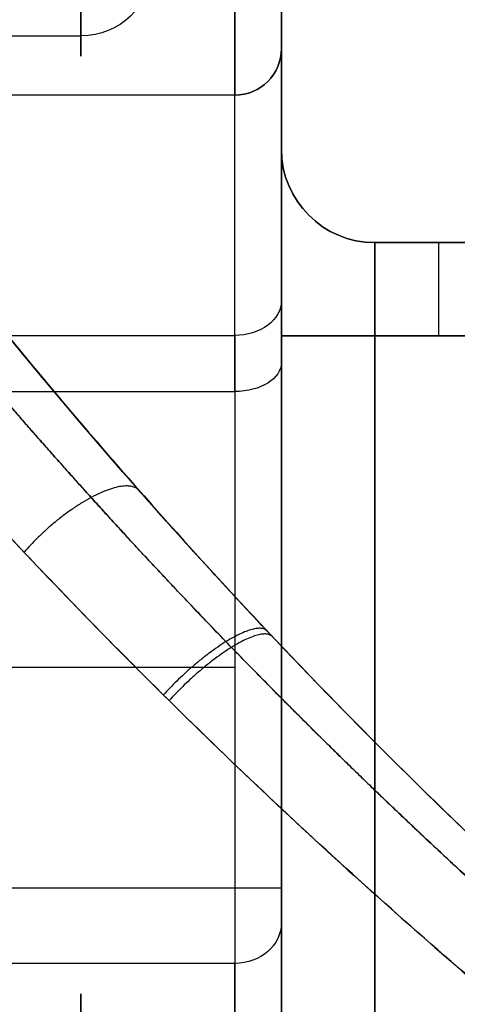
# Model space of a CAD drawing. Header units: millimetres. Extents: x -105 to 152, y -114 to 65.
# Tile 224 of 256: x 111.27 to 115.96, y -52.16 to -41.61. Entities that reach past the tile are written whole.
import ezdxf

# ---------------------------------------------------------------- set-up
doc = ezdxf.new("R2010")
doc.units = ezdxf.units.MM
doc.layers.add('Layer 01', color=7, linetype='Continuous', true_color=0x000000)

# ---------------------------------------------------------------- blocks, each defined once
blk = doc.blocks.new('Block 02')
at = {"layer": 'Layer 01'}
for p, q in [((114.076, -43, 0.521), (114.076, -40.157, 0.521)), ((106.676, -41.784, 55.6), (111.926, -41.784, 55.6)), ((113.576, -42.419, -55.249), (98.576, -42.419, -55.249)), ((116.442, -44, 18.5), (115.076, -44, 18.5)), ((115.759, -44, 0.5), (115.759, -44, 36.5))]:
    blk.add_line(p, q, dxfattribs=at)
at = {"layer": 'Layer 01', "extrusion": (1, 8.42983e-15, -1.04972e-14)}
blk.add_arc((4.526, -18.033, 114.076), 79.551, 119.4223, 128.76637, dxfattribs=at)
at = {"layer": 'Layer 01', "extrusion": (1, 0, 0)}
for centre, radius, start, end in [((4.526, -18.033, 114.076), 79.551, 119.42233, 128.76637), ((-38.419, -59.51, 114.076), 3.5, 180, 265.3581), ((-45, 0.5, 114.076), 2, 327.6136, 0), ((-45, 36.5, 114.076), 2, 0, 60), ((-45, 0.5, 115.076), 1, 270, 360), ((-45, 36.5, 115.759), 1, 0, 90), ((18, 4.5, 114.076), 79.551, 209.42233, 218.07606), ((-59.13, -39, 114.076), 9, 29.4223, 90)]:
    blk.add_arc(centre, radius, start, end, dxfattribs=at)
at = {"layer": 'Layer 01', "extrusion": (-1, 1.97662e-28, -2.92008e-28)}
blk.add_arc((-4.526, -18.033, -113.576), 80.051, 51.23363, 60.57767, dxfattribs=at)
at = {"layer": 'Layer 01', "extrusion": (-1, 1.70268e-16, 5.17134e-17)}
for centre, radius in [((37, 57.053, -111.926), 5), ((37, 57.053, -112.676), 4.25)]:
    blk.add_arc(centre, radius, 253.1055, 73.1055, dxfattribs=at)
at = {"layer": 'Layer 01', "extrusion": (1, 3.57512e-16, 4.40327e-15)}
blk.add_arc((-38.419, -59.51, 114.076), 3.5, 180, 265.3582, dxfattribs=at)
at = {"layer": 'Layer 01', "extrusion": (-1, 3.26116e-29, 3.00711e-29)}
blk.add_arc((38.419, -59.51, -113.576), 4, 274.6419, 360, dxfattribs=at)
at = {"layer": 'Layer 01', "extrusion": (-1.77947e-16, 0.29061, -0.956842)}
blk.add_arc((-111.926, -23.073, -65.343), 0.75, 180, 270, dxfattribs=at)
at = {"layer": 'Layer 01', "extrusion": (-2.84217e-14, 4.26326e-14, -1)}
blk.add_arc((-113.576, -41.919, 59.51), 0.5, 180, 270, dxfattribs=at)
at = {"layer": 'Layer 01', "extrusion": (-8.15278e-10, 1.66533e-15, -1)}
blk.add_arc((-113.576, -41.919, 50.989), 0.5, 180, 270, dxfattribs=at)
at = {"layer": 'Layer 01'}
for centre, radius, start, end in [((113.576, -41.919, -59.51), 0.5, 270, 0), ((113.576, -41.919, -55.249), 0.5, 270, 0), ((115.076, -43, 0.5), 1, 180, 270)]:
    blk.add_arc(centre, radius, start, end, dxfattribs=at)
at = {"layer": 'Layer 01', "extrusion": (-1, 5.25862e-15, -4.28731e-24)}
blk.add_arc((50.919, -50.989, -114.076), 9, 134.4057, 180, dxfattribs=at)
at = {"layer": 'Layer 01', "extrusion": (-1, 1.06261e-29, 4.48998e-30)}
blk.add_arc((50.919, -50.989, -113.576), 8.5, 134.1877, 180, dxfattribs=at)
at = {"layer": 'Layer 01', "extrusion": (0, 1.249e-16, -1)}
blk.add_arc((-115.076, -43, -36.5), 1, 270, 0, dxfattribs=at)
at = {"layer": 'Layer 01', "extrusion": (-1, -2.52029e-29, -7.10543e-15)}
blk.add_arc((45, 0.5, -114.076), 2, 180, 270, dxfattribs=at)
at = {"layer": 'Layer 01', "extrusion": (-1, 7.10543e-15, 5.09222e-29)}
blk.add_arc((45, 36.5, -114.076), 2, 90, 180, dxfattribs=at)
at = {"layer": 'Layer 01', "extrusion": (0, 0, -1)}
for centre, radius, start, end in [((-115.076, -43, -18.5), 1, 270, 0), ((-157.576, -7, -18.495), 60, 294.19454, 322.93281)]:
    blk.add_arc(centre, radius, start, end, dxfattribs=at)
at = {"layer": 'Layer 01', "extrusion": (1, -3.09204e-29, -3.09204e-29)}
blk.add_arc((-45, 36.5, 115.076), 1, 0, 90, dxfattribs=at)
at = {"layer": 'Layer 01', "extrusion": (-1, 0, 0)}
blk.add_arc((45, 0.5, -115.759), 1, 180, 270, dxfattribs=at)
at = {"layer": 'Layer 01', "extrusion": (1, 1.23524e-14, 9.67718e-15)}
blk.add_arc((18, 4.5, 114.076), 79.551, 209.42233, 218.07606, dxfattribs=at)
at = {"layer": 'Layer 01', "extrusion": (-1, -1.25333e-28, -8.378e-29)}
blk.add_arc((-18, 4.5, -113.576), 80.051, 321.90005, 330.57767, dxfattribs=at)
at = {"layer": 'Layer 01', "extrusion": (0, -1, 0)}
blk.add_arc((115.076, -1.5, 45), 1, 90, 180, dxfattribs=at)
at = {"layer": 'Layer 01', "extrusion": (0, -1, 7.10543e-15)}
blk.add_arc((115.076, 38.5, 45), 1, 180, 270, dxfattribs=at)
at = {"layer": 'Layer 01', "extrusion": (1.54447e-14, -0.779706, -0.626146)}
blk.add_arc((113.576, 62.656, 7.762), 0.5, 360, 90, dxfattribs=at)
at = {"layer": 'Layer 01', "extrusion": (-1, -5.51905e-24, -7.16761e-15)}
blk.add_arc((50.919, 51.011, -114.076), 9, 231.2336, 270, dxfattribs=at)
at = {"layer": 'Layer 01', "extrusion": (-1, 1.87978e-29, -5.34292e-29)}
blk.add_arc((50.919, 51.011, -113.576), 8.5, 231.2336, 270, dxfattribs=at)
at = {"layer": 'Layer 01', "extrusion": (-3.09204e-29, -1, -3.09204e-29)}
blk.add_arc((113.576, 42.011, 50.919), 0.5, 360, 90, dxfattribs=at)
at = {"layer": 'Layer 01', "extrusion": (-5.60471e-13, 0.491243, -0.871022)}
blk.add_arc((-113.576, -61.662, 4.923), 0.5, 180, 270, dxfattribs=at)
at = {"layer": 'Layer 01', "extrusion": (-1, 2.70332e-15, 1.52463e-15)}
blk.add_arc((59.13, -39, -114.076), 9, 90, 150.5777, dxfattribs=at)
at = {"layer": 'Layer 01', "extrusion": (-1, -5.17134e-17, 1.70268e-16)}
blk.add_arc((57.053, -37, -111.926), 5, 163.1055, 343.1055, dxfattribs=at)
at = {"layer": 'Layer 01', "extrusion": (-1, -1.7229e-30, -2.94971e-30)}
blk.add_arc((59.13, -39, -113.576), 8.5, 90, 150.5777, dxfattribs=at)
at = {"layer": 'Layer 01'}
for points in [[(114.076, -41.919, -50.989), (114.076, -41.919, -55.249), (114.076, -41.919, -59.51)], [(113.576, -42.419, -59.51), (106.076, -42.419, -59.51), (98.576, -42.419, -59.51)], [(113.576, -42.419, -50.989), (106.076, -42.419, -50.989), (98.576, -42.419, -50.989)], [(113.576, -42.419, -50.989), (113.576, -42.419, -55.249), (113.576, -42.419, -59.51)], [(114.076, -43, 36.5), (114.076, -43, 18.5), (114.076, -43, 0.5)], [(115.076, -44, 0.5), (115.759, -44, 0.5), (116.442, -44, 0.5)], [(115.076, -44, 36.5), (115.076, -44, 18.5), (115.076, -44, 0.5)], [(116.442, -44, 36.5), (115.759, -44, 36.5), (115.076, -44, 36.5)], [(105.076, -44.995, -44.894), (109.326, -44.995, -44.894), (113.576, -44.995, -44.894)], [(114.076, -45, -1.5), (114.076, -54.75, -1.5), (114.076, -64.5, -1.5)], [(114.076, -64.5, 38.5), (114.076, -54.75, 38.5), (114.076, -45, 38.5)], [(115.076, -45, -0.5), (115.759, -45, -0.5), (116.442, -45, -0.5)], [(115.076, -64.5, -0.5), (115.076, -54.75, -0.5), (115.076, -45, -0.5)], [(116.442, -45, 37.5), (115.759, -45, 37.5), (115.076, -45, 37.5)], [(115.076, -45, 37.5), (115.076, -54.75, 37.5), (115.076, -64.5, 37.5)], [(105.076, -45.597, 44.383), (109.326, -45.597, 44.383), (113.576, -45.597, 44.383)], [(105.076, -48.551, -39.987), (109.326, -48.551, -39.987), (113.576, -48.551, -39.987)], [(113.576, -50.919, 42.511), (106.076, -50.919, 42.511), (98.576, -50.919, 42.511)], [(113.576, -50.919, 42.511), (113.576, -55.96, 42.511), (113.576, -61, 42.511)], [(114.076, -50.919, 42.011), (114.076, -55.96, 42.011), (114.076, -61, 42.011)], [(113.576, -51.726, -34.824), (109.326, -51.726, -34.824), (105.076, -51.726, -34.824)]]:
    blk.add_open_spline(points, degree=2, dxfattribs=at)
for points, knots in [([(114.076, -44.622, -44.56), (114.076, -44.719, -44.646), (114.022, -44.817, -44.734), (113.837, -44.954, -44.858), (113.708, -44.995, -44.894), (113.576, -44.995, -44.894)], [0, 0, 0, 0, 0.4030358, 0.4030358, 0.8060716, 0.8060716, 0.8060716, 0.8060716]), ([(111.185, -45.051, 7.127), (112.045, -46.1, 6.499), (112.96, -47.142, 5.982), (114.902, -49.201, 5.161), (115.931, -50.219, 4.857), (117.572, -51.724, 4.589), (118.13, -52.217, 4.532), (119.259, -53.177, 4.488), (119.831, -53.646, 4.501), (120.99, -54.56, 4.604), (121.577, -55.006, 4.694), (122.469, -55.658, 4.893), (122.768, -55.873, 4.97), (123.361, -56.29, 5.146), (123.656, -56.493, 5.244), (124.537, -57.089, 5.572), (125.117, -57.467, 5.834), (125.976, -58.005, 6.299), (126.26, -58.18, 6.466), (126.823, -58.52, 6.825), (127.101, -58.685, 7.018), (128.453, -59.473, 8.028), (129.43, -59.997, 9.001), (130.488, -60.538, 10.451), (130.69, -60.64, 10.752), (131.07, -60.828, 11.366), (131.247, -60.915, 11.681), (131.744, -61.156, 12.645), (132.028, -61.29, 13.317), (132.378, -61.452, 14.368), (132.482, -61.5, 14.728), (132.661, -61.582, 15.452), (132.735, -61.616, 15.816), (132.917, -61.698, 16.913), (132.98, -61.727, 17.652), (132.988, -61.731, 18.773), (132.976, -61.725, 19.151), (132.922, -61.701, 19.898), (132.88, -61.682, 20.268), (132.713, -61.606, 21.369), (132.546, -61.53, 22.089), (132.209, -61.374, 23.149), (132.083, -61.315, 23.5), (131.805, -61.184, 24.183), (131.655, -61.112, 24.516), (131.167, -60.877, 25.492), (130.796, -60.694, 26.11), (130.171, -60.376, 26.99), (129.951, -60.263, 27.275), (129.497, -60.025, 27.82), (129.262, -59.9, 28.081), (128.535, -59.507, 28.83), (128.021, -59.22, 29.286), (127.209, -58.749, 29.905), (126.931, -58.585, 30.101), (126.372, -58.249, 30.466), (126.089, -58.075, 30.635), (125.232, -57.541, 31.11), (124.65, -57.164, 31.38), (123.763, -56.566, 31.719), (123.464, -56.361, 31.821), (122.869, -55.944, 32.002), (122.572, -55.732, 32.081), (121.684, -55.086, 32.287), (121.095, -54.642, 32.382), (120.219, -53.953, 32.466), (119.928, -53.72, 32.484), (119.348, -53.247, 32.502), (119.059, -53.007, 32.502), (118.205, -52.282, 32.474), (117.65, -51.793, 32.42), (116.022, -50.306, 32.164), (114.988, -49.288, 31.868), (113.509, -47.726, 31.253), (113.028, -47.199, 31.019), (112.102, -46.148, 30.499), (111.654, -45.622, 30.213), (111.222, -45.096, 29.9)], [-71.523261, -71.523261, -71.523261, -71.523261, -67.053058, -67.053058, -62.582854, -62.582854, -60.347752, -60.347752, -58.11265, -58.11265, -55.877548, -55.877548, -54.759997, -54.759997, -53.642446, -53.642446, -51.407344, -51.407344, -50.289793, -50.289793, -49.172242, -49.172242, -44.702038, -44.702038, -43.584487, -43.584487, -42.466937, -42.466937, -40.231835, -40.231835, -39.114284, -39.114284, -37.996733, -37.996733, -35.761631, -35.761631, -34.64408, -34.64408, -33.526529, -33.526529, -31.291427, -31.291427, -30.173876, -30.173876, -29.056325, -29.056325, -26.821223, -26.821223, -25.703672, -25.703672, -24.586121, -24.586121, -22.351019, -22.351019, -21.233468, -21.233468, -20.115917, -20.115917, -17.880815, -17.880815, -16.763264, -16.763264, -15.645713, -15.645713, -13.410612, -13.410612, -12.293061, -12.293061, -11.17551, -11.17551, -8.940408, -8.940408, -4.470204, -4.470204, -2.235102, -2.235102, 0, 0, 0, 0]), ([(109.828, -45.685, 6.315), (110.453, -46.395, 5.867), (111.102, -47.102, 5.472), (112.454, -48.504, 4.785), (113.156, -49.2, 4.492), (114.616, -50.578, 4.012), (115.374, -51.26, 3.824), (116.557, -52.274, 3.631), (116.957, -52.608, 3.582), (117.761, -53.264, 3.517), (118.167, -53.587, 3.5), (118.576, -53.904, 3.5)], [-12.451459, -12.451459, -12.451459, -12.451459, -9.338594, -9.338594, -6.22573, -6.22573, -3.112865, -3.112865, -1.556432, -1.556432, 0, 0, 0, 0]), ([(118.576, -53.904, 33.5), (117.755, -53.267, 33.5), (116.959, -52.617, 33.433), (115.413, -51.294, 33.184), (114.663, -50.62, 33.001), (113.571, -49.592, 32.646), (113.213, -49.246, 32.514), (112.507, -48.549, 32.223), (112.159, -48.197, 32.063), (111.139, -47.141, 31.549), (110.49, -46.436, 31.157), (109.869, -45.731, 30.714)], [-12.383203, -12.383203, -12.383203, -12.383203, -9.287402, -9.287402, -6.191602, -6.191602, -4.643701, -4.643701, -3.095801, -3.095801, 0, 0, 0, 0])]:
    blk.add_open_spline(points, degree=3, knots=knots, dxfattribs=at)
blk.add_rational_spline([(110.593, -45.08, 6.352), (111.486, -46.14, 5.733), (112.448, -47.21, 5.216), (114.484, -49.314, 4.409), (115.558, -50.353, 4.111), (117.278, -51.893, 3.86), (117.859, -52.395, 3.81), (119.034, -53.371, 3.781), (119.629, -53.847, 3.802), (120.834, -54.777, 3.922), (121.444, -55.23, 4.02), (122.373, -55.893, 4.235), (122.684, -56.111, 4.317), (123.301, -56.535, 4.504), (123.609, -56.742, 4.607), (124.524, -57.347, 4.952), (125.13, -57.732, 5.226), (126.026, -58.281, 5.713), (126.323, -58.459, 5.887), (126.911, -58.806, 6.261), (127.202, -58.974, 6.462), (128.613, -59.776, 7.512), (129.644, -60.315, 8.527), (130.763, -60.871, 10.044), (130.977, -60.976, 10.36), (131.379, -61.17, 11.004), (131.567, -61.259, 11.333), (132.095, -61.507, 12.344), (132.396, -61.645, 13.05), (132.768, -61.813, 14.156), (132.879, -61.862, 14.534), (133.07, -61.947, 15.297), (133.15, -61.982, 15.68), (133.343, -62.067, 16.836), (133.41, -62.096, 17.616), (133.418, -62.1, 18.798), (133.405, -62.094, 19.196), (133.346, -62.068, 19.984), (133.302, -62.049, 20.375), (133.122, -61.97, 21.534), (132.942, -61.891, 22.293), (132.583, -61.729, 23.408), (132.447, -61.668, 23.777), (132.152, -61.532, 24.493), (131.991, -61.458, 24.843), (131.472, -61.215, 25.866), (131.077, -61.026, 26.513), (130.416, -60.699, 27.432), (130.184, -60.582, 27.729), (129.705, -60.338, 28.297), (129.458, -60.21, 28.569), (128.691, -59.806, 29.35), (128.15, -59.511, 29.824), (127.299, -59.03, 30.469), (127.009, -58.863, 30.672), (126.425, -58.52, 31.051), (126.129, -58.343, 31.228), (125.233, -57.797, 31.723), (124.625, -57.412, 32.005), (123.702, -56.804, 32.359), (123.391, -56.596, 32.467), (122.772, -56.172, 32.658), (122.464, -55.957, 32.742), (121.539, -55.299, 32.962), (120.927, -54.846, 33.065), (120.018, -54.148, 33.161), (119.715, -53.911, 33.183), (119.112, -53.43, 33.209), (118.812, -53.186, 33.212), (117.922, -52.448, 33.194), (117.343, -51.95, 33.147), (115.637, -50.427, 32.906), (114.557, -49.387, 32.615), (113.021, -47.803, 32.014), (112.517, -47.264, 31.781), (111.547, -46.192, 31.267), (111.08, -45.656, 30.983), (110.633, -45.127, 30.676)], [0.761986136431, 0.775477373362, 0.788136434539, 0.812015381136, 0.823236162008, 0.839064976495, 0.844116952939, 0.853721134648, 0.858285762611, 0.866957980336, 0.871065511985, 0.876891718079, 0.878777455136, 0.882390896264, 0.884125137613, 0.889119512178, 0.892171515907, 0.896364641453, 0.897698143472, 0.900241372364, 0.901449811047, 0.90709808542, 0.910461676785, 0.91365415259, 0.914240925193, 0.915299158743, 0.915774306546, 0.917059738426, 0.917731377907, 0.918522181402, 0.918750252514, 0.919133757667, 0.919289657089, 0.91966260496, 0.919786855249, 0.919801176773, 0.919776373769, 0.919667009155, 0.91958278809, 0.919237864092, 0.918886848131, 0.918129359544, 0.917836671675, 0.917173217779, 0.916801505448, 0.915551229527, 0.914538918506, 0.912667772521, 0.911985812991, 0.910514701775, 0.909722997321, 0.907163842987, 0.905213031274, 0.901846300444, 0.900653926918, 0.898148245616, 0.896831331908, 0.892679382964, 0.889643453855, 0.884646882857, 0.882903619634, 0.879304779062, 0.877445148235, 0.871682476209, 0.86759591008, 0.861082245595, 0.858846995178, 0.854244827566, 0.851877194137, 0.844648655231, 0.83963799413, 0.824018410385, 0.81282703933, 0.794743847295, 0.788498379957, 0.775763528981, 0.769248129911, 0.762575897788], degree=3, knots=[0, 0, 0, 0, 4.759258, 4.759258, 9.518515, 9.518515, 11.898144, 11.898144, 14.277773, 14.277773, 16.657401, 16.657401, 17.847216, 17.847216, 19.03703, 19.03703, 21.416659, 21.416659, 22.606473, 22.606473, 23.796288, 23.796288, 28.555545, 28.555545, 29.74536, 29.74536, 30.935174, 30.935174, 33.314803, 33.314803, 34.504617, 34.504617, 35.694431, 35.694431, 38.07406, 38.07406, 39.263875, 39.263875, 40.453689, 40.453689, 42.833318, 42.833318, 44.023132, 44.023132, 45.212947, 45.212947, 47.592575, 47.592575, 48.78239, 48.78239, 49.972204, 49.972204, 52.351833, 52.351833, 53.541647, 53.541647, 54.731462, 54.731462, 57.11109, 57.11109, 58.300905, 58.300905, 59.490719, 59.490719, 61.870348, 61.870348, 63.060162, 63.060162, 64.249977, 64.249977, 66.629605, 66.629605, 71.388863, 71.388863, 73.768492, 73.768492, 76.14812, 76.14812, 76.14812, 76.14812], dxfattribs=at)
for points, weights in [([(112.55, -46.657, 30.751), (112.218, -46.28, 32.125), (111.316, -47.318, 31.626)], [1.00000003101, 0.564264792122, 0.999994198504]), ([(113.923, -48.163, 5.575), (113.672, -47.897, 4.294), (112.811, -48.849, 4.652)], [0.999999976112, 0.600155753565, 0.999992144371]), ([(113.979, -48.223, 31.448), (113.731, -47.96, 32.726), (112.872, -48.91, 32.373)], [0.999999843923, 0.601543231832, 1.00000000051])]:
    blk.add_rational_spline(points, weights, degree=2, dxfattribs=at)

msp = doc.modelspace()

# ---------------------------------------------------------------- block references
at = {"layer": 'Layer 01'}
msp.add_blockref('Block 02', (0, 0), dxfattribs=at)

doc.saveas('drawing.dxf')
